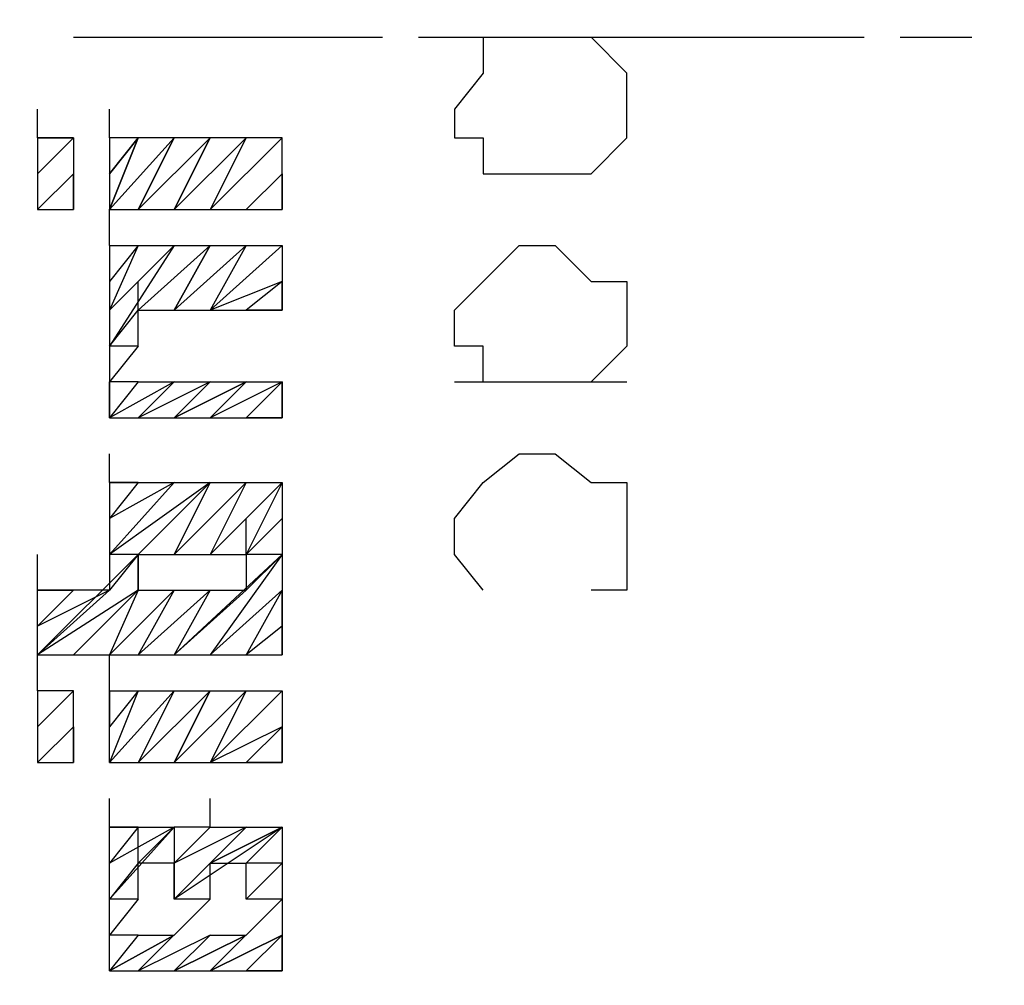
# Model space of a CAD drawing. Header units: inches. Extents: x -341304 to 31571016, y -692717 to 2132253.
# Tile 46 of 256: x 449294 to 449355, y -564289 to -564230. Entities that reach past the tile are written whole.
import ezdxf

# ---------------------------------------------------------------- set-up
doc = ezdxf.new("R2010")
doc.units = ezdxf.units.IN
doc.header["$MEASUREMENT"] = 0
doc.layers.add('cw pipe', color=3, linetype='Continuous')
doc.styles.add('ROMANS', font='romans')
doc.dimstyles.new('User600', dxfattribs={"dimscale": 500, "dimtxt": 1.5, "dimasz": 1.25, "dimexe": 1, "dimexo": 1, "dimgap": 0.4, "dimtad": 1, "dimdec": 0, "dimzin": 0, "dimdsep": 46, "dimtxsty": 'ROMANS', "dimcen": 1, "dimclrd": 8, "dimclre": 8, "dimclrt": 3, "dimadec": 0, "dimazin": 0, "dimtfac": 1, "dimtdec": 0, "dimtix": 1, "dimtofl": 0, "dimtmove": 0, "dimatfit": 3, "dimfxl": 1, "dimtolj": 1, "dimtzin": 0, "dimarcsym": 0})

# ---------------------------------------------------------------- blocks, each defined once
blk = doc.blocks.new('7ugb')
at = {"layer": 'cw pipe', "color": 20}
for points in [[(778.237, 2700.758), (776.04, 2700.758)], [(788.784, 2700.758), (779.336, 2700.758)], [(791.86, 2700.758), (784.609, 2700.758)], [(790.981, 2700.758), (790.981, 2699.659), (791.86, 2698.56), (791.86, 2697.681), (790.981, 2697.681), (790.981, 2696.583), (787.685, 2696.583), (786.587, 2697.681), (786.587, 2699.659), (787.685, 2700.758)], [(792.959, 2700.758), (790.981, 2700.758)], [(803.506, 2700.758), (794.058, 2700.758)], [(802.407, 2697.681), (802.407, 2698.56)], [(802.407, 2697.681), (802.407, 2698.56)], [(802.407, 2697.681), (802.407, 2698.56)], [(804.605, 2697.681), (804.605, 2698.56)], [(804.605, 2697.681), (804.605, 2698.56)], [(797.134, 2697.681), (799.331, 2695.484)], [(797.134, 2697.681), (799.331, 2695.484)], [(797.134, 2697.681), (799.331, 2695.484)], [(797.134, 2697.681), (799.331, 2695.484)], [(797.134, 2697.681), (799.331, 2695.484)], [(797.134, 2697.681), (799.331, 2695.484)], [(797.134, 2697.681), (799.331, 2695.484)], [(797.134, 2697.681), (799.331, 2695.484)], [(797.134, 2695.484), (797.134, 2697.681), (802.407, 2697.681)], [(798.233, 2697.681), (800.43, 2695.484)], [(798.233, 2697.681), (800.43, 2695.484)], [(798.233, 2697.681), (800.43, 2695.484)], [(798.233, 2697.681), (800.43, 2695.484)], [(798.233, 2697.681), (800.43, 2695.484)], [(798.233, 2697.681), (800.43, 2695.484)], [(798.233, 2697.681), (800.43, 2695.484)], [(798.233, 2697.681), (799.331, 2695.484)], [(798.233, 2697.681), (799.331, 2695.484)], [(798.233, 2697.681), (799.331, 2695.484)], [(798.233, 2697.681), (799.331, 2695.484)], [(798.233, 2697.681), (799.331, 2695.484)], [(799.331, 2697.681), (801.529, 2695.484), (799.331, 2697.681), (801.529, 2695.484), (799.331, 2697.681), (801.529, 2695.484), (799.331, 2697.681), (801.529, 2695.484), (799.331, 2697.681), (800.43, 2695.484), (799.331, 2697.681), (800.43, 2695.484)], [(799.331, 2697.681), (800.43, 2695.484)], [(799.331, 2697.681), (800.43, 2695.484)], [(800.43, 2697.681), (802.407, 2695.484), (800.43, 2697.681), (802.407, 2695.484), (800.43, 2697.681), (802.407, 2695.484), (800.43, 2697.681), (802.407, 2695.484), (800.43, 2697.681), (801.529, 2695.484), (800.43, 2697.681), (801.529, 2695.484), (800.43, 2697.681)], [(801.529, 2697.681), (802.407, 2696.583)], [(801.529, 2697.681), (802.407, 2696.583)], [(801.529, 2697.681), (802.407, 2696.583)], [(801.529, 2697.681), (802.407, 2696.583)], [(801.529, 2697.681), (802.407, 2696.583), (801.529, 2697.681), (802.407, 2696.583), (801.529, 2697.681), (802.407, 2696.583), (801.529, 2697.681), (802.407, 2695.484), (801.529, 2697.681)], [(802.407, 2697.681), (802.407, 2696.583)], [(802.407, 2697.681), (802.407, 2696.583)], [(802.407, 2697.681), (802.407, 2695.484)], [(803.506, 2697.681), (804.605, 2697.681)], [(803.506, 2697.681), (804.605, 2696.583)], [(803.506, 2697.681), (804.605, 2696.583)], [(803.506, 2697.681), (804.605, 2696.583)], [(803.506, 2697.681), (804.605, 2696.583)], [(803.506, 2697.681), (804.605, 2696.583)], [(803.506, 2697.681), (804.605, 2696.583)], [(803.506, 2697.681), (804.605, 2696.583)], [(803.506, 2697.681), (804.605, 2696.583)], [(803.506, 2697.681), (804.605, 2696.583)], [(803.506, 2697.681), (804.605, 2696.583)], [(803.506, 2697.681), (804.605, 2696.583)], [(803.506, 2697.681), (804.605, 2696.583)], [(804.605, 2697.681), (803.506, 2697.681), (803.506, 2695.484)], [(804.605, 2697.681), (804.605, 2695.484)], [(797.134, 2696.583), (798.233, 2695.484)], [(797.134, 2696.583), (798.233, 2695.484)], [(797.134, 2696.583), (798.233, 2695.484)], [(797.134, 2696.583), (798.233, 2695.484)], [(797.134, 2696.583), (798.233, 2695.484)], [(797.134, 2696.583), (798.233, 2695.484)], [(797.134, 2696.583), (798.233, 2695.484)], [(797.134, 2696.583), (798.233, 2695.484)], [(797.134, 2696.583), (798.233, 2695.484)], [(797.134, 2696.583), (798.233, 2695.484)], [(797.134, 2696.583), (798.233, 2695.484)], [(797.134, 2696.583), (798.233, 2695.484)], [(797.134, 2696.583), (797.134, 2695.484)], [(797.134, 2695.484), (797.134, 2696.583)], [(797.134, 2695.484), (797.134, 2696.583)], [(797.134, 2695.484), (797.134, 2696.583)], [(797.134, 2695.484), (797.134, 2696.583)], [(803.506, 2696.583), (804.605, 2695.484)], [(803.506, 2696.583), (804.605, 2695.484)], [(803.506, 2696.583), (804.605, 2695.484)], [(803.506, 2696.583), (804.605, 2695.484)], [(803.506, 2696.583), (804.605, 2695.484), (803.506, 2696.583), (804.605, 2695.484)], [(803.506, 2696.583), (803.506, 2695.484)], [(803.506, 2696.583), (803.506, 2695.484)], [(803.506, 2696.583), (803.506, 2695.484)], [(803.506, 2696.583), (803.506, 2695.484)], [(803.506, 2696.583), (803.506, 2695.484)], [(803.506, 2695.484), (803.506, 2696.583)], [(803.506, 2695.484), (803.506, 2696.583)], [(803.506, 2695.484), (803.506, 2696.583)], [(803.506, 2695.484), (803.506, 2696.583)], [(802.407, 2695.484), (797.134, 2695.484)], [(802.407, 2694.385), (802.407, 2695.484)], [(804.605, 2695.484), (803.506, 2695.484)], [(790.981, 2690.211), (790.981, 2691.309), (791.86, 2691.309), (791.86, 2692.408), (790.981, 2693.287), (789.883, 2694.385), (788.784, 2694.385), (787.685, 2693.287), (786.587, 2693.287), (786.587, 2691.309), (787.685, 2690.211)], [(797.134, 2694.385), (799.331, 2692.408)], [(797.134, 2694.385), (799.331, 2692.408)], [(797.134, 2694.385), (799.331, 2692.408)], [(797.134, 2694.385), (799.331, 2692.408)], [(797.134, 2694.385), (799.331, 2692.408)], [(797.134, 2694.385), (797.134, 2692.408)], [(802.407, 2694.385), (797.134, 2694.385)], [(798.233, 2694.385), (800.43, 2692.408)], [(798.233, 2694.385), (800.43, 2692.408)], [(798.233, 2694.385), (800.43, 2692.408)], [(798.233, 2694.385), (800.43, 2692.408)], [(798.233, 2694.385), (800.43, 2692.408)], [(798.233, 2694.385), (800.43, 2692.408)], [(798.233, 2694.385), (800.43, 2692.408)], [(798.233, 2694.385), (800.43, 2692.408)], [(798.233, 2694.385), (799.331, 2692.408)], [(798.233, 2694.385), (799.331, 2692.408)], [(798.233, 2694.385), (799.331, 2692.408)], [(798.233, 2694.385), (799.331, 2692.408)], [(798.233, 2694.385), (799.331, 2692.408)], [(802.407, 2691.309), (801.529, 2692.408), (799.331, 2694.385)], [(802.407, 2691.309), (801.529, 2692.408), (799.331, 2694.385)], [(802.407, 2691.309), (801.529, 2692.408), (799.331, 2694.385)], [(799.331, 2694.385), (801.529, 2692.408)], [(799.331, 2694.385), (801.529, 2692.408)], [(799.331, 2694.385), (801.529, 2692.408)], [(799.331, 2694.385), (801.529, 2692.408)], [(799.331, 2694.385), (801.529, 2692.408)], [(799.331, 2694.385), (800.43, 2692.408)], [(799.331, 2694.385), (800.43, 2692.408), (799.331, 2694.385)], [(799.331, 2694.385), (800.43, 2692.408)], [(800.43, 2694.385), (802.407, 2692.408)], [(800.43, 2694.385), (802.407, 2692.408)], [(800.43, 2694.385), (802.407, 2692.408)], [(800.43, 2694.385), (802.407, 2692.408)], [(800.43, 2694.385), (802.407, 2692.408)], [(800.43, 2694.385), (802.407, 2692.408)], [(800.43, 2694.385), (802.407, 2692.408)], [(800.43, 2694.385), (802.407, 2691.309)], [(800.43, 2694.385), (802.407, 2691.309)], [(800.43, 2694.385), (802.407, 2691.309)], [(800.43, 2694.385), (802.407, 2691.309)], [(800.43, 2694.385), (802.407, 2691.309)], [(801.529, 2694.385), (802.407, 2693.287)], [(801.529, 2694.385), (802.407, 2693.287)], [(801.529, 2694.385), (802.407, 2693.287)], [(801.529, 2694.385), (802.407, 2693.287)], [(801.529, 2694.385), (802.407, 2693.287)], [(801.529, 2694.385), (802.407, 2693.287)], [(801.529, 2694.385), (802.407, 2693.287)], [(801.529, 2694.385), (802.407, 2692.408)], [(801.529, 2694.385), (802.407, 2692.408)], [(801.529, 2694.385), (802.407, 2692.408)], [(801.529, 2694.385), (802.407, 2692.408)], [(801.529, 2694.385), (802.407, 2692.408)], [(802.407, 2694.385), (802.407, 2693.287)], [(802.407, 2694.385), (802.407, 2693.287)], [(802.407, 2694.385), (802.407, 2693.287)], [(802.407, 2694.385), (802.407, 2693.287)], [(802.407, 2694.385), (802.407, 2693.287)], [(802.407, 2694.385), (802.407, 2689.112)], [(797.134, 2693.287), (799.331, 2692.408)], [(797.134, 2693.287), (799.331, 2692.408)], [(797.134, 2693.287), (798.233, 2692.408)], [(797.134, 2693.287), (798.233, 2692.408)], [(797.134, 2693.287), (798.233, 2692.408)], [(797.134, 2693.287), (798.233, 2692.408)], [(797.134, 2693.287), (798.233, 2692.408)], [(797.134, 2693.287), (798.233, 2692.408)], [(797.134, 2693.287), (798.233, 2692.408)], [(797.134, 2693.287), (798.233, 2692.408)], [(797.134, 2693.287), (798.233, 2692.408)], [(797.134, 2693.287), (798.233, 2692.408)], [(797.134, 2692.408), (797.134, 2693.287)], [(797.134, 2692.408), (797.134, 2693.287)], [(797.134, 2692.408), (797.134, 2693.287)], [(797.134, 2692.408), (797.134, 2693.287)], [(797.134, 2692.408), (797.134, 2693.287)], [(797.134, 2692.408), (797.134, 2693.287)], [(801.529, 2692.408), (801.529, 2693.287)], [(797.134, 2692.408), (798.233, 2692.408)], [(797.134, 2692.408), (798.233, 2692.408)], [(801.529, 2691.309), (801.529, 2692.408), (797.134, 2692.408)], [(801.529, 2691.309), (801.529, 2692.408)], [(801.529, 2691.309), (802.407, 2691.309)], [(801.529, 2691.309), (802.407, 2691.309)], [(801.529, 2691.309), (802.407, 2691.309)], [(801.529, 2691.309), (802.407, 2691.309)], [(801.529, 2691.309), (802.407, 2690.211)], [(801.529, 2691.309), (802.407, 2690.211)], [(801.529, 2691.309), (802.407, 2690.211)], [(801.529, 2691.309), (802.407, 2690.211)], [(801.529, 2691.309), (802.407, 2690.211)], [(801.529, 2691.309), (802.407, 2690.211)], [(801.529, 2691.309), (802.407, 2690.211)], [(801.529, 2691.309), (802.407, 2690.211)], [(801.529, 2691.309), (802.407, 2690.211)], [(791.86, 2690.211), (786.587, 2690.211)], [(797.134, 2690.211), (799.331, 2689.112)], [(797.134, 2690.211), (799.331, 2689.112)], [(797.134, 2690.211), (799.331, 2689.112)], [(797.134, 2690.211), (799.331, 2689.112)], [(797.134, 2690.211), (799.331, 2689.112)], [(797.134, 2690.211), (799.331, 2689.112)], [(797.134, 2690.211), (799.331, 2689.112)], [(797.134, 2690.211), (799.331, 2689.112)], [(797.134, 2690.211), (798.233, 2689.112)], [(797.134, 2690.211), (798.233, 2689.112)], [(797.134, 2690.211), (798.233, 2689.112)], [(797.134, 2690.211), (798.233, 2689.112)], [(797.134, 2690.211), (798.233, 2689.112)], [(797.134, 2690.211), (798.233, 2689.112)], [(797.134, 2690.211), (798.233, 2689.112)], [(797.134, 2689.112), (797.134, 2690.211)], [(797.134, 2689.112), (797.134, 2690.211)], [(797.134, 2689.112), (797.134, 2690.211)], [(797.134, 2689.112), (797.134, 2690.211)], [(797.134, 2689.112), (797.134, 2690.211)], [(801.529, 2690.211), (797.134, 2690.211), (797.134, 2689.112)], [(799.331, 2690.211), (800.43, 2689.112), (799.331, 2690.211), (800.43, 2689.112), (798.233, 2690.211)], [(798.233, 2690.211), (800.43, 2689.112)], [(798.233, 2690.211), (800.43, 2689.112)], [(798.233, 2690.211), (800.43, 2689.112)], [(798.233, 2690.211), (800.43, 2689.112)], [(798.233, 2690.211), (800.43, 2689.112)], [(798.233, 2690.211), (800.43, 2689.112)], [(798.233, 2690.211), (800.43, 2689.112)], [(798.233, 2690.211), (799.331, 2689.112)], [(798.233, 2690.211), (799.331, 2689.112)], [(798.233, 2690.211), (799.331, 2689.112)], [(798.233, 2690.211), (799.331, 2689.112)], [(799.331, 2690.211), (801.529, 2689.112)], [(799.331, 2690.211), (801.529, 2689.112)], [(799.331, 2690.211), (801.529, 2689.112)], [(799.331, 2690.211), (801.529, 2689.112)], [(799.331, 2690.211), (801.529, 2689.112)], [(799.331, 2690.211), (801.529, 2689.112)], [(799.331, 2690.211), (801.529, 2689.112)], [(799.331, 2690.211), (800.43, 2689.112)], [(799.331, 2690.211), (800.43, 2689.112)], [(800.43, 2690.211), (802.407, 2689.112)], [(800.43, 2690.211), (802.407, 2689.112)], [(800.43, 2690.211), (802.407, 2689.112)], [(800.43, 2690.211), (802.407, 2689.112)], [(800.43, 2690.211), (802.407, 2689.112)], [(800.43, 2690.211), (802.407, 2689.112)], [(800.43, 2690.211), (802.407, 2689.112)], [(800.43, 2690.211), (802.407, 2689.112)], [(800.43, 2690.211), (801.529, 2689.112)], [(800.43, 2690.211), (801.529, 2689.112)], [(800.43, 2690.211), (801.529, 2689.112)], [(800.43, 2690.211), (801.529, 2689.112)], [(800.43, 2690.211), (801.529, 2689.112)], [(801.529, 2690.211), (802.407, 2690.211)], [(801.529, 2690.211), (802.407, 2690.211)], [(801.529, 2690.211), (802.407, 2690.211)], [(801.529, 2690.211), (802.407, 2690.211)], [(801.529, 2690.211), (802.407, 2689.112)], [(801.529, 2690.211), (802.407, 2689.112)], [(801.529, 2690.211), (802.407, 2689.112)], [(801.529, 2690.211), (802.407, 2689.112)], [(801.529, 2690.211), (802.407, 2689.112)], [(801.529, 2690.211), (802.407, 2689.112)], [(801.529, 2690.211), (802.407, 2689.112)], [(802.407, 2689.112), (802.407, 2690.211)], [(797.134, 2689.112), (798.233, 2689.112)], [(797.134, 2689.112), (798.233, 2689.112)], [(797.134, 2689.112), (798.233, 2689.112)], [(797.134, 2689.112), (798.233, 2689.112)], [(797.134, 2689.112), (798.233, 2689.112)], [(802.407, 2689.112), (797.134, 2689.112)], [(790.981, 2683.838), (791.86, 2684.937), (791.86, 2686.036), (790.981, 2687.134), (789.883, 2688.013), (788.784, 2688.013), (787.685, 2687.134), (786.587, 2687.134), (786.587, 2683.838), (787.685, 2683.838)], [(802.407, 2687.134), (802.407, 2688.013)], [(802.407, 2687.134), (802.407, 2688.013)], [(802.407, 2687.134), (802.407, 2688.013)], [(802.407, 2687.134), (802.407, 2688.013)], [(797.134, 2687.134), (799.331, 2684.937)], [(797.134, 2687.134), (799.331, 2684.937)], [(797.134, 2687.134), (799.331, 2684.937)], [(797.134, 2687.134), (799.331, 2684.937)], [(797.134, 2687.134), (799.331, 2684.937)], [(797.134, 2687.134), (799.331, 2684.937)], [(797.134, 2687.134), (799.331, 2684.937)], [(797.134, 2687.134), (798.233, 2684.937)], [(797.134, 2687.134), (798.233, 2684.937)], [(797.134, 2687.134), (798.233, 2684.937)], [(797.134, 2687.134), (798.233, 2684.937)], [(797.134, 2687.134), (798.233, 2684.937)], [(797.134, 2687.134), (797.134, 2682.74)], [(802.407, 2687.134), (797.134, 2687.134)], [(798.233, 2687.134), (800.43, 2684.937)], [(798.233, 2687.134), (800.43, 2684.937)], [(798.233, 2687.134), (800.43, 2684.937)], [(798.233, 2687.134), (800.43, 2684.937)], [(798.233, 2687.134), (800.43, 2684.937)], [(798.233, 2687.134), (800.43, 2684.937)], [(798.233, 2687.134), (800.43, 2684.937)], [(798.233, 2687.134), (799.331, 2684.937)], [(798.233, 2687.134), (799.331, 2684.937)], [(798.233, 2687.134), (799.331, 2684.937)], [(798.233, 2687.134), (799.331, 2684.937)], [(798.233, 2687.134), (799.331, 2684.937)], [(799.331, 2687.134), (802.407, 2684.937)], [(799.331, 2687.134), (801.529, 2684.937), (802.407, 2684.937)], [(799.331, 2687.134), (801.529, 2684.937), (802.407, 2683.838)], [(799.331, 2687.134), (801.529, 2684.937), (802.407, 2683.838)], [(799.331, 2687.134), (801.529, 2684.937), (802.407, 2683.838)], [(799.331, 2687.134), (801.529, 2684.937), (802.407, 2683.838)], [(804.605, 2681.861), (801.529, 2684.937), (799.331, 2687.134)], [(804.605, 2681.861), (801.529, 2684.937), (799.331, 2687.134)], [(799.331, 2687.134), (800.43, 2684.937)], [(799.331, 2687.134), (800.43, 2684.937), (799.331, 2687.134)], [(799.331, 2687.134), (800.43, 2684.937)], [(799.331, 2687.134), (800.43, 2684.937)], [(800.43, 2687.134), (802.407, 2686.036)], [(800.43, 2687.134), (802.407, 2686.036)], [(800.43, 2687.134), (802.407, 2684.937)], [(800.43, 2687.134), (802.407, 2684.937)], [(800.43, 2687.134), (802.407, 2684.937)], [(800.43, 2687.134), (802.407, 2684.937)], [(800.43, 2687.134), (802.407, 2684.937)], [(800.43, 2687.134), (802.407, 2684.937)], [(800.43, 2687.134), (802.407, 2684.937)], [(800.43, 2687.134), (802.407, 2684.937)], [(800.43, 2687.134), (802.407, 2684.937)], [(800.43, 2687.134), (802.407, 2684.937)], [(801.529, 2687.134), (802.407, 2687.134)], [(801.529, 2687.134), (802.407, 2686.036)], [(801.529, 2687.134), (802.407, 2686.036)], [(801.529, 2687.134), (802.407, 2686.036)], [(801.529, 2687.134), (802.407, 2686.036)], [(801.529, 2687.134), (802.407, 2686.036)], [(801.529, 2687.134), (802.407, 2686.036)], [(801.529, 2687.134), (802.407, 2686.036)], [(801.529, 2687.134), (802.407, 2686.036)], [(801.529, 2687.134), (802.407, 2686.036)], [(801.529, 2687.134), (802.407, 2686.036)], [(801.529, 2687.134), (802.407, 2686.036)], [(802.407, 2687.134), (802.407, 2683.838)], [(797.134, 2686.036), (798.233, 2684.937)], [(797.134, 2686.036), (798.233, 2684.937)], [(797.134, 2686.036), (798.233, 2684.937)], [(797.134, 2686.036), (798.233, 2684.937)], [(797.134, 2686.036), (798.233, 2684.937)], [(797.134, 2686.036), (798.233, 2684.937)], [(797.134, 2686.036), (798.233, 2684.937)], [(797.134, 2686.036), (798.233, 2684.937)], [(797.134, 2686.036), (798.233, 2684.937)], [(797.134, 2686.036), (798.233, 2684.937)], [(797.134, 2686.036), (798.233, 2684.937)], [(797.134, 2686.036), (798.233, 2684.937)], [(798.233, 2684.937), (798.233, 2686.036)], [(797.134, 2684.937), (798.233, 2684.937)], [(797.134, 2684.937), (798.233, 2684.937)], [(797.134, 2684.937), (798.233, 2684.937)], [(797.134, 2684.937), (798.233, 2684.937)], [(797.134, 2684.937), (798.233, 2684.937)], [(797.134, 2684.937), (798.233, 2683.838)], [(797.134, 2684.937), (798.233, 2683.838)], [(797.134, 2684.937), (798.233, 2683.838)], [(797.134, 2684.937), (798.233, 2683.838)], [(797.134, 2684.937), (798.233, 2683.838)], [(797.134, 2684.937), (800.43, 2681.861)], [(797.134, 2684.937), (799.331, 2681.861)], [(798.233, 2684.937), (798.233, 2683.838)], [(801.529, 2684.937), (798.233, 2684.937)], [(801.529, 2684.937), (804.605, 2681.861)], [(801.529, 2684.937), (804.605, 2681.861)], [(801.529, 2684.937), (801.529, 2683.838)], [(801.529, 2683.838), (801.529, 2684.937)], [(804.605, 2683.838), (804.605, 2684.937)], [(804.605, 2683.838), (804.605, 2684.937)], [(804.605, 2683.838), (804.605, 2684.937)], [(797.134, 2683.838), (799.331, 2681.861)], [(797.134, 2683.838), (799.331, 2681.861)], [(797.134, 2683.838), (799.331, 2681.861)], [(797.134, 2683.838), (799.331, 2681.861)], [(797.134, 2683.838), (799.331, 2681.861)], [(797.134, 2683.838), (799.331, 2681.861)], [(797.134, 2683.838), (799.331, 2681.861)], [(797.134, 2683.838), (799.331, 2681.861)], [(797.134, 2683.838), (799.331, 2681.861)], [(797.134, 2683.838), (799.331, 2681.861)], [(797.134, 2683.838), (799.331, 2681.861)], [(797.134, 2683.838), (798.233, 2681.861)], [(797.134, 2683.838), (798.233, 2681.861)], [(797.134, 2682.74), (797.134, 2683.838)], [(798.233, 2683.838), (800.43, 2681.861)], [(798.233, 2683.838), (800.43, 2681.861)], [(798.233, 2683.838), (800.43, 2681.861)], [(798.233, 2683.838), (800.43, 2681.861)], [(798.233, 2683.838), (800.43, 2681.861)], [(798.233, 2683.838), (800.43, 2681.861)], [(798.233, 2683.838), (800.43, 2681.861)], [(801.529, 2683.838), (798.233, 2683.838)], [(799.331, 2683.838), (801.529, 2681.861)], [(799.331, 2683.838), (801.529, 2681.861)], [(799.331, 2683.838), (801.529, 2681.861)], [(799.331, 2683.838), (801.529, 2681.861)], [(799.331, 2683.838), (801.529, 2681.861)], [(799.331, 2683.838), (801.529, 2681.861)], [(799.331, 2683.838), (801.529, 2681.861)], [(799.331, 2683.838), (801.529, 2681.861)], [(799.331, 2683.838), (800.43, 2681.861)], [(799.331, 2683.838), (800.43, 2681.861)], [(799.331, 2683.838), (800.43, 2681.861)], [(799.331, 2683.838), (800.43, 2681.861)], [(800.43, 2683.838), (802.407, 2681.861)], [(800.43, 2683.838), (802.407, 2681.861)], [(800.43, 2683.838), (802.407, 2681.861)], [(800.43, 2683.838), (802.407, 2681.861)], [(800.43, 2683.838), (802.407, 2681.861)], [(800.43, 2683.838), (802.407, 2681.861)], [(800.43, 2683.838), (802.407, 2681.861)], [(800.43, 2683.838), (801.529, 2681.861)], [(800.43, 2683.838), (801.529, 2681.861)], [(800.43, 2683.838), (801.529, 2681.861)], [(800.43, 2683.838), (801.529, 2681.861)], [(800.43, 2683.838), (801.529, 2681.861)], [(801.529, 2683.838), (804.605, 2681.861)], [(801.529, 2683.838), (803.506, 2681.861)], [(801.529, 2683.838), (803.506, 2681.861)], [(801.529, 2683.838), (803.506, 2681.861)], [(801.529, 2683.838), (803.506, 2681.861)], [(801.529, 2683.838), (803.506, 2681.861)], [(801.529, 2683.838), (803.506, 2681.861)], [(801.529, 2683.838), (803.506, 2681.861)], [(801.529, 2683.838), (803.506, 2681.861)], [(801.529, 2683.838), (803.506, 2681.861)], [(801.529, 2683.838), (803.506, 2681.861)], [(801.529, 2683.838), (803.506, 2681.861)], [(801.529, 2683.838), (803.506, 2681.861)], [(801.529, 2683.838), (802.407, 2681.861)], [(801.529, 2683.838), (802.407, 2681.861)], [(801.529, 2683.838), (802.407, 2681.861)], [(801.529, 2683.838), (802.407, 2681.861)], [(801.529, 2683.838), (802.407, 2681.861)], [(802.407, 2683.838), (803.506, 2683.838)], [(802.407, 2683.838), (804.605, 2682.74)], [(802.407, 2683.838), (804.605, 2682.74)], [(802.407, 2683.838), (804.605, 2681.861)], [(803.506, 2683.838), (804.605, 2683.838)], [(803.506, 2683.838), (804.605, 2682.74)], [(803.506, 2683.838), (804.605, 2682.74)], [(803.506, 2683.838), (804.605, 2682.74)], [(803.506, 2683.838), (804.605, 2682.74)], [(803.506, 2683.838), (804.605, 2682.74)], [(803.506, 2683.838), (804.605, 2682.74)], [(803.506, 2683.838), (804.605, 2682.74)], [(803.506, 2683.838), (804.605, 2682.74)], [(803.506, 2683.838), (804.605, 2682.74)], [(803.506, 2683.838), (804.605, 2682.74)], [(803.506, 2683.838), (804.605, 2682.74)], [(804.605, 2681.861), (804.605, 2683.838), (803.506, 2683.838)], [(797.134, 2682.74), (798.233, 2681.861)], [(797.134, 2682.74), (798.233, 2681.861)], [(797.134, 2682.74), (798.233, 2681.861)], [(797.134, 2682.74), (798.233, 2681.861)], [(797.134, 2682.74), (798.233, 2681.861)], [(797.134, 2682.74), (798.233, 2681.861)], [(797.134, 2682.74), (798.233, 2681.861)], [(797.134, 2682.74), (798.233, 2681.861)], [(797.134, 2682.74), (798.233, 2681.861)], [(797.134, 2682.74), (798.233, 2681.861)], [(797.134, 2682.74), (797.134, 2681.861)], [(797.134, 2682.74), (797.134, 2681.861)], [(797.134, 2681.861), (797.134, 2682.74)], [(804.605, 2681.861), (797.134, 2681.861)], [(802.407, 2680.762), (802.407, 2681.861)], [(804.605, 2680.762), (804.605, 2681.861)], [(804.605, 2680.762), (804.605, 2681.861)], [(797.134, 2680.762), (799.331, 2678.565)], [(797.134, 2680.762), (799.331, 2678.565)], [(797.134, 2680.762), (799.331, 2678.565)], [(797.134, 2680.762), (799.331, 2678.565)], [(797.134, 2680.762), (799.331, 2678.565)], [(797.134, 2680.762), (799.331, 2678.565)], [(797.134, 2680.762), (799.331, 2678.565)], [(797.134, 2680.762), (797.134, 2678.565)], [(802.407, 2678.565), (802.407, 2680.762), (797.134, 2680.762)], [(798.233, 2680.762), (800.43, 2678.565)], [(798.233, 2680.762), (800.43, 2678.565)], [(798.233, 2680.762), (800.43, 2678.565)], [(798.233, 2680.762), (800.43, 2678.565)], [(798.233, 2680.762), (800.43, 2678.565)], [(798.233, 2680.762), (800.43, 2678.565)], [(798.233, 2680.762), (800.43, 2678.565)], [(798.233, 2680.762), (800.43, 2678.565)], [(798.233, 2680.762), (799.331, 2678.565)], [(798.233, 2680.762), (799.331, 2678.565)], [(798.233, 2680.762), (799.331, 2678.565)], [(798.233, 2680.762), (799.331, 2678.565)], [(799.331, 2680.762), (801.529, 2678.565)], [(799.331, 2680.762), (801.529, 2678.565)], [(799.331, 2680.762), (801.529, 2678.565)], [(799.331, 2680.762), (801.529, 2678.565)], [(799.331, 2680.762), (801.529, 2678.565)], [(799.331, 2680.762), (801.529, 2678.565)], [(801.529, 2678.565), (799.331, 2680.762), (800.43, 2678.565), (799.331, 2680.762), (800.43, 2678.565), (799.331, 2680.762), (800.43, 2678.565)], [(800.43, 2680.762), (802.407, 2678.565)], [(800.43, 2680.762), (802.407, 2678.565)], [(800.43, 2680.762), (802.407, 2678.565)], [(800.43, 2680.762), (802.407, 2678.565)], [(800.43, 2680.762), (802.407, 2678.565)], [(800.43, 2680.762), (802.407, 2678.565)], [(800.43, 2680.762), (802.407, 2678.565)], [(800.43, 2680.762), (802.407, 2678.565)], [(800.43, 2680.762), (801.529, 2678.565)], [(800.43, 2680.762), (801.529, 2678.565)], [(800.43, 2680.762), (801.529, 2678.565)], [(800.43, 2680.762), (801.529, 2678.565)], [(800.43, 2680.762), (801.529, 2678.565)], [(801.529, 2680.762), (802.407, 2679.663)], [(801.529, 2680.762), (802.407, 2679.663)], [(801.529, 2680.762), (802.407, 2679.663)], [(801.529, 2680.762), (802.407, 2679.663)], [(801.529, 2680.762), (802.407, 2679.663)], [(801.529, 2680.762), (802.407, 2679.663)], [(801.529, 2680.762), (802.407, 2679.663)], [(801.529, 2680.762), (802.407, 2679.663)], [(801.529, 2680.762), (802.407, 2678.565)], [(801.529, 2680.762), (802.407, 2678.565)], [(801.529, 2680.762), (802.407, 2678.565)], [(801.529, 2680.762), (802.407, 2678.565)], [(802.407, 2680.762), (802.407, 2679.663)], [(802.407, 2680.762), (802.407, 2679.663)], [(802.407, 2680.762), (802.407, 2679.663)], [(802.407, 2680.762), (802.407, 2679.663)], [(803.506, 2680.762), (804.605, 2679.663)], [(803.506, 2680.762), (804.605, 2679.663)], [(803.506, 2680.762), (804.605, 2679.663)], [(803.506, 2680.762), (804.605, 2679.663)], [(803.506, 2680.762), (804.605, 2679.663)], [(803.506, 2680.762), (804.605, 2679.663)], [(803.506, 2680.762), (804.605, 2679.663)], [(803.506, 2680.762), (804.605, 2679.663)], [(803.506, 2680.762), (804.605, 2679.663)], [(803.506, 2680.762), (804.605, 2679.663)], [(803.506, 2680.762), (804.605, 2679.663)], [(803.506, 2678.565), (803.506, 2680.762), (804.605, 2680.762)], [(804.605, 2680.762), (804.605, 2679.663)], [(804.605, 2680.762), (804.605, 2678.565)], [(797.134, 2679.663), (799.331, 2678.565)], [(797.134, 2679.663), (798.233, 2678.565)], [(797.134, 2679.663), (798.233, 2678.565)], [(797.134, 2679.663), (798.233, 2678.565)], [(797.134, 2679.663), (798.233, 2678.565)], [(797.134, 2679.663), (798.233, 2678.565)], [(797.134, 2679.663), (798.233, 2678.565)], [(797.134, 2679.663), (798.233, 2678.565)], [(797.134, 2679.663), (798.233, 2678.565)], [(797.134, 2679.663), (798.233, 2678.565)], [(797.134, 2679.663), (798.233, 2678.565)], [(797.134, 2679.663), (798.233, 2678.565)], [(797.134, 2678.565), (797.134, 2679.663)], [(797.134, 2678.565), (797.134, 2679.663)], [(797.134, 2678.565), (797.134, 2679.663)], [(797.134, 2678.565), (797.134, 2679.663)], [(797.134, 2678.565), (797.134, 2679.663)], [(803.506, 2679.663), (804.605, 2678.565)], [(803.506, 2679.663), (804.605, 2678.565)], [(803.506, 2679.663), (804.605, 2678.565)], [(803.506, 2679.663), (804.605, 2678.565)], [(803.506, 2679.663), (804.605, 2678.565)], [(803.506, 2679.663), (804.605, 2678.565)], [(803.506, 2679.663), (804.605, 2678.565)], [(803.506, 2679.663), (804.605, 2678.565)], [(803.506, 2679.663), (804.605, 2678.565)], [(803.506, 2679.663), (803.506, 2678.565)], [(803.506, 2679.663), (803.506, 2678.565)], [(803.506, 2679.663), (803.506, 2678.565)], [(803.506, 2678.565), (803.506, 2679.663)], [(803.506, 2678.565), (803.506, 2679.663)], [(803.506, 2678.565), (803.506, 2679.663)], [(803.506, 2678.565), (803.506, 2679.663)], [(803.506, 2678.565), (803.506, 2679.663)], [(803.506, 2678.565), (803.506, 2679.663)], [(797.134, 2678.565), (798.233, 2678.565)], [(802.407, 2678.565), (797.134, 2678.565)], [(804.605, 2678.565), (803.506, 2678.565)], [(799.331, 2676.587), (799.331, 2677.466)], [(802.407, 2676.587), (802.407, 2677.466)], [(802.407, 2676.587), (802.407, 2677.466)], [(802.407, 2676.587), (802.407, 2677.466)], [(802.407, 2676.587), (802.407, 2677.466)], [(797.134, 2676.587), (800.43, 2674.39)], [(797.134, 2676.587), (800.43, 2674.39)], [(797.134, 2676.587), (800.43, 2674.39)], [(797.134, 2676.587), (800.43, 2674.39)], [(797.134, 2676.587), (799.331, 2675.488)], [(800.43, 2674.39), (799.331, 2675.488), (797.134, 2676.587)], [(797.134, 2676.587), (799.331, 2675.488)], [(797.134, 2676.587), (799.331, 2675.488)], [(797.134, 2676.587), (798.233, 2675.488)], [(797.134, 2676.587), (798.233, 2675.488)], [(797.134, 2676.587), (798.233, 2675.488)], [(797.134, 2676.587), (798.233, 2675.488)], [(797.134, 2676.587), (798.233, 2675.488)], [(797.134, 2676.587), (798.233, 2675.488)], [(797.134, 2676.587), (798.233, 2675.488)], [(797.134, 2676.587), (798.233, 2675.488)], [(797.134, 2676.587), (798.233, 2675.488)], [(797.134, 2676.587), (797.134, 2672.193)], [(799.331, 2676.587), (797.134, 2676.587)], [(798.233, 2676.587), (800.43, 2675.488)], [(798.233, 2676.587), (800.43, 2675.488)], [(798.233, 2676.587), (800.43, 2675.488)], [(798.233, 2676.587), (800.43, 2675.488)], [(798.233, 2676.587), (800.43, 2675.488)], [(798.233, 2676.587), (800.43, 2675.488)], [(798.233, 2676.587), (800.43, 2675.488)], [(798.233, 2676.587), (800.43, 2675.488)], [(798.233, 2676.587), (800.43, 2675.488)], [(798.233, 2676.587), (800.43, 2674.39)], [(798.233, 2676.587), (800.43, 2674.39)], [(798.233, 2676.587), (800.43, 2674.39)], [(799.331, 2676.587), (800.43, 2676.587), (801.529, 2675.488)], [(799.331, 2676.587), (800.43, 2676.587)], [(799.331, 2676.587), (800.43, 2676.587)], [(799.331, 2676.587), (800.43, 2676.587)], [(799.331, 2676.587), (800.43, 2676.587)], [(799.331, 2676.587), (800.43, 2676.587)], [(799.331, 2676.587), (800.43, 2676.587)], [(799.331, 2676.587), (800.43, 2676.587)], [(799.331, 2676.587), (800.43, 2676.587)], [(799.331, 2676.587), (800.43, 2675.488), (799.331, 2676.587)], [(799.331, 2676.587), (800.43, 2675.488)], [(800.43, 2676.587), (802.407, 2675.488)], [(800.43, 2676.587), (802.407, 2675.488)], [(800.43, 2676.587), (802.407, 2675.488)], [(800.43, 2676.587), (802.407, 2675.488)], [(800.43, 2676.587), (802.407, 2675.488)], [(800.43, 2676.587), (802.407, 2675.488)], [(800.43, 2676.587), (802.407, 2674.39)], [(800.43, 2676.587), (802.407, 2674.39)], [(800.43, 2676.587), (802.407, 2674.39)], [(800.43, 2676.587), (802.407, 2674.39)], [(800.43, 2676.587), (802.407, 2674.39)], [(800.43, 2676.587), (802.407, 2674.39)], [(800.43, 2676.587), (802.407, 2674.39)], [(800.43, 2676.587), (800.43, 2674.39)], [(802.407, 2676.587), (800.43, 2676.587), (800.43, 2675.488)], [(801.529, 2676.587), (802.407, 2676.587)], [(801.529, 2676.587), (802.407, 2676.587)], [(801.529, 2676.587), (802.407, 2676.587)], [(801.529, 2676.587), (802.407, 2676.587)], [(801.529, 2676.587), (802.407, 2676.587)], [(801.529, 2676.587), (802.407, 2676.587)], [(801.529, 2676.587), (802.407, 2675.488)], [(801.529, 2676.587), (802.407, 2675.488)], [(801.529, 2676.587), (802.407, 2675.488)], [(801.529, 2676.587), (802.407, 2675.488)], [(801.529, 2676.587), (802.407, 2675.488)], [(801.529, 2676.587), (802.407, 2675.488)], [(801.529, 2675.488), (801.529, 2676.587)], [(801.529, 2675.488), (801.529, 2676.587)], [(802.407, 2672.193), (802.407, 2676.587)], [(797.134, 2675.488), (798.233, 2675.488)], [(797.134, 2675.488), (798.233, 2675.488)], [(797.134, 2675.488), (798.233, 2675.488)], [(797.134, 2675.488), (798.233, 2675.488)], [(797.134, 2675.488), (798.233, 2674.39)], [(797.134, 2675.488), (798.233, 2674.39)], [(797.134, 2675.488), (798.233, 2674.39)], [(797.134, 2675.488), (798.233, 2674.39)], [(797.134, 2675.488), (798.233, 2674.39)], [(797.134, 2675.488), (798.233, 2674.39)], [(797.134, 2675.488), (798.233, 2674.39)], [(797.134, 2675.488), (798.233, 2674.39)], [(798.233, 2674.39), (798.233, 2675.488)], [(798.233, 2674.39), (798.233, 2675.488)], [(799.331, 2675.488), (798.233, 2675.488)], [(798.233, 2674.39), (798.233, 2675.488)], [(799.331, 2674.39), (799.331, 2675.488)], [(799.331, 2674.39), (799.331, 2675.488)], [(799.331, 2674.39), (799.331, 2675.488)], [(800.43, 2675.488), (801.529, 2675.488)], [(800.43, 2675.488), (801.529, 2675.488)], [(800.43, 2675.488), (801.529, 2675.488)], [(800.43, 2675.488), (801.529, 2675.488)], [(800.43, 2675.488), (801.529, 2675.488)], [(800.43, 2675.488), (801.529, 2675.488)], [(800.43, 2674.39), (800.43, 2675.488)], [(801.529, 2675.488), (802.407, 2674.39)], [(801.529, 2674.39), (801.529, 2675.488)], [(801.529, 2674.39), (801.529, 2675.488)], [(801.529, 2674.39), (801.529, 2675.488)], [(797.134, 2674.39), (798.233, 2674.39)], [(797.134, 2674.39), (798.233, 2674.39)], [(797.134, 2674.39), (798.233, 2674.39)], [(797.134, 2674.39), (798.233, 2674.39)], [(800.43, 2672.193), (798.233, 2673.291), (797.134, 2674.39)], [(800.43, 2672.193), (798.233, 2673.291), (797.134, 2674.39)], [(797.134, 2674.39), (799.331, 2672.193), (797.134, 2674.39), (799.331, 2672.193), (797.134, 2674.39), (799.331, 2672.193), (797.134, 2674.39)], [(799.331, 2674.39), (800.43, 2674.39)], [(799.331, 2674.39), (800.43, 2674.39)], [(799.331, 2674.39), (800.43, 2674.39)], [(799.331, 2674.39), (800.43, 2674.39)], [(802.407, 2672.193), (800.43, 2673.291), (799.331, 2674.39)], [(802.407, 2672.193), (800.43, 2673.291), (799.331, 2674.39)], [(799.331, 2674.39), (801.529, 2672.193)], [(799.331, 2674.39), (801.529, 2672.193)], [(799.331, 2674.39), (801.529, 2672.193)], [(799.331, 2674.39), (801.529, 2672.193)], [(799.331, 2674.39), (801.529, 2672.193)], [(799.331, 2674.39), (801.529, 2672.193)], [(801.529, 2674.39), (802.407, 2674.39)], [(801.529, 2674.39), (802.407, 2674.39)], [(801.529, 2674.39), (802.407, 2674.39)], [(801.529, 2674.39), (802.407, 2674.39)], [(801.529, 2674.39), (802.407, 2674.39)], [(801.529, 2674.39), (802.407, 2673.291)], [(801.529, 2674.39), (802.407, 2673.291)], [(801.529, 2674.39), (802.407, 2673.291)], [(801.529, 2674.39), (802.407, 2673.291)], [(801.529, 2674.39), (802.407, 2673.291)], [(801.529, 2674.39), (802.407, 2673.291)], [(801.529, 2674.39), (802.407, 2673.291)], [(801.529, 2674.39), (802.407, 2673.291)], [(797.134, 2673.291), (799.331, 2672.193), (797.134, 2673.291), (799.331, 2672.193), (797.134, 2673.291), (799.331, 2672.193), (797.134, 2673.291), (798.233, 2672.193), (797.134, 2673.291), (798.233, 2672.193), (797.134, 2673.291), (798.233, 2672.193), (797.134, 2673.291)], [(797.134, 2672.193), (797.134, 2673.291)], [(798.233, 2673.291), (800.43, 2672.193)], [(798.233, 2673.291), (800.43, 2672.193)], [(798.233, 2673.291), (800.43, 2672.193)], [(798.233, 2673.291), (800.43, 2672.193)], [(798.233, 2673.291), (800.43, 2672.193)], [(799.331, 2673.291), (798.233, 2673.291)], [(799.331, 2673.291), (801.529, 2672.193)], [(799.331, 2673.291), (801.529, 2672.193)], [(799.331, 2673.291), (801.529, 2672.193)], [(799.331, 2673.291), (801.529, 2672.193)], [(799.331, 2673.291), (801.529, 2672.193)], [(799.331, 2673.291), (801.529, 2672.193)], [(799.331, 2673.291), (800.43, 2672.193)], [(799.331, 2673.291), (800.43, 2672.193)], [(799.331, 2673.291), (800.43, 2672.193)], [(799.331, 2673.291), (800.43, 2672.193)], [(799.331, 2673.291), (800.43, 2672.193)], [(800.43, 2673.291), (802.407, 2672.193)], [(800.43, 2673.291), (802.407, 2672.193)], [(800.43, 2673.291), (802.407, 2672.193)], [(800.43, 2673.291), (802.407, 2672.193)], [(800.43, 2673.291), (802.407, 2672.193)], [(800.43, 2673.291), (802.407, 2672.193)], [(801.529, 2673.291), (800.43, 2673.291)], [(801.529, 2673.291), (802.407, 2673.291)], [(801.529, 2673.291), (802.407, 2673.291)], [(801.529, 2673.291), (802.407, 2673.291)], [(801.529, 2673.291), (802.407, 2673.291)], [(801.529, 2673.291), (802.407, 2672.193)], [(801.529, 2673.291), (802.407, 2672.193)], [(801.529, 2673.291), (802.407, 2672.193)], [(801.529, 2673.291), (802.407, 2672.193)], [(801.529, 2673.291), (802.407, 2672.193)], [(801.529, 2673.291), (802.407, 2672.193)], [(801.529, 2673.291), (802.407, 2672.193)], [(801.529, 2673.291), (802.407, 2672.193)], [(801.529, 2673.291), (802.407, 2672.193)], [(802.407, 2672.193), (802.407, 2673.291)], [(797.134, 2672.193), (798.233, 2672.193), (797.134, 2672.193), (798.233, 2672.193), (797.134, 2672.193), (798.233, 2672.193), (797.134, 2672.193), (798.233, 2672.193)], [(802.407, 2672.193), (797.134, 2672.193)]]:
    blk.add_lwpolyline(points, dxfattribs=at)
blk = doc.blocks.new('Q-Q')
at = {"xscale": -2, "yscale": 2, "zscale": 2}
blk.add_blockref('7ugb', (-1556236.514, 166428.25), dxfattribs=at)
at = {"color": 4}
blk.add_leader([(-1555407.287, 171378.436), (-1555407.287, 173207.186), (-1561435.334, 173207.186)], dimstyle='User600', override={"dimgap": 0.4, "dimtad": 0}, dxfattribs=at)

msp = doc.modelspace()

# ---------------------------------------------------------------- block references
at = {"color": 7}
msp.add_blockref('Q-Q', (2007141.303, -736060.37), dxfattribs=at)

doc.saveas('drawing.dxf')
